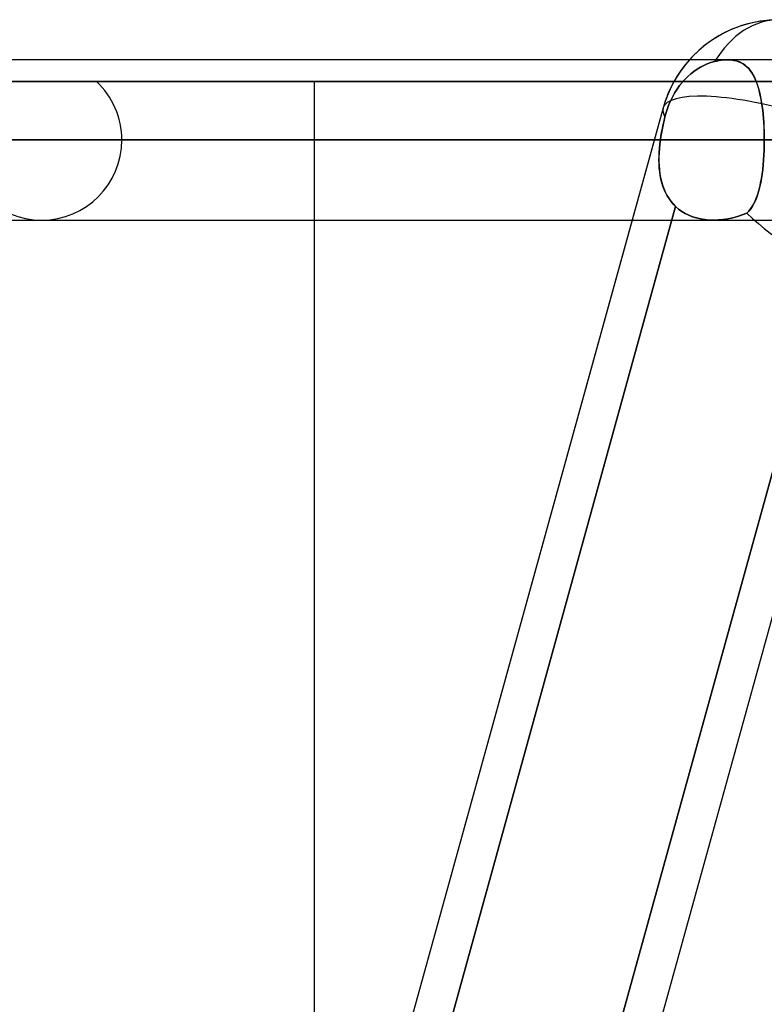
# Model space of a CAD drawing. Header units: millimetres. Extents: x -156 to 156, y -132 to 52.
# Tile 35 of 79: x -33.34 to -28.69, y -30.24 to -24.1. Entities that reach past the tile are written whole.
import ezdxf

# ---------------------------------------------------------------- set-up
doc = ezdxf.new("R2010")
doc.units = ezdxf.units.MM
doc.layers.add('MAIN-1', color=7, linetype='Continuous')

msp = doc.modelspace()

# ---------------------------------------------------------------- linework, layer by layer
at = {"layer": 'MAIN-1'}
for p, q in [((75.6323, -24.35), (-75.6323, -24.35)), ((75.6323, -24.35), (-75.6323, -24.35)), ((-28.9247, -24.35), (-38.2, -24.35)), ((-28.9247, -24.35), (-38.2, -24.35)), ((-29.0501, -24.3759), (-29.0277, -24.3677)), ((-29.0277, -24.3677), (-29.0501, -24.3759)), ((-29.0277, -24.3677), (-29.0045, -24.3609)), ((-29.0045, -24.3609), (-29.0277, -24.3677)), ((-29.0045, -24.3609), (-28.9905, -24.3576)), ((-28.9905, -24.3576), (-29.0045, -24.3609)), ((-28.9905, -24.3576), (-28.9767, -24.3548)), ((-28.9767, -24.3548), (-28.9905, -24.3576)), ((-28.9767, -24.3548), (-28.9631, -24.3527)), ((-28.9631, -24.3527), (-28.9767, -24.3548)), ((-28.9631, -24.3527), (-28.9499, -24.3512)), ((-28.9499, -24.3512), (-28.9631, -24.3527)), ((-28.9499, -24.3512), (-28.9372, -24.3503)), ((-28.9371, -24.3503), (-28.9499, -24.3512)), ((-28.9372, -24.3503), (-28.9247, -24.35)), ((-28.9247, -24.35), (-28.9371, -24.3503)), ((-28.9247, -24.35), (-28.9238, -24.35)), ((-28.906, -24.3507), (-28.9247, -24.35)), ((-28.9238, -24.35), (-28.9228, -24.35)), ((-28.9228, -24.35), (-28.9219, -24.35)), ((-28.9219, -24.35), (-28.9209, -24.35)), ((-28.9209, -24.35), (-28.92, -24.35)), ((-28.92, -24.35), (-28.919, -24.35)), ((-28.919, -24.35), (-28.9013, -24.3511)), ((-28.8883, -24.3529), (-28.906, -24.3507)), ((-28.9013, -24.3511), (-28.8843, -24.3536)), ((-28.8715, -24.3565), (-28.8883, -24.3529)), ((-28.8843, -24.3536), (-28.8683, -24.3574)), ((-28.8557, -24.3615), (-28.8715, -24.3565)), ((-28.8683, -24.3574), (-28.8532, -24.3624)), ((-28.841, -24.3678), (-28.8557, -24.3615)), ((-28.8532, -24.3624), (-28.8392, -24.3687)), ((-28.8273, -24.3754), (-28.841, -24.3678)), ((-28.8392, -24.3687), (-28.8261, -24.3762)), ((-28.8146, -24.3842), (-28.8273, -24.3754)), ((-29.1531, -24.4381), (-29.1331, -24.4224)), ((-29.1331, -24.4224), (-29.1531, -24.4381)), ((-29.1331, -24.4224), (-29.1125, -24.4083)), ((-29.1125, -24.4083), (-29.1331, -24.4224)), ((-29.1125, -24.4083), (-29.0919, -24.396)), ((-29.0919, -24.396), (-29.1125, -24.4083)), ((-29.0919, -24.396), (-29.0714, -24.3853)), ((-29.0714, -24.3853), (-29.0919, -24.396)), ((-29.0714, -24.3853), (-29.0501, -24.3759)), ((-29.0501, -24.3759), (-29.0714, -24.3853)), ((-28.8261, -24.3762), (-28.8139, -24.3847)), ((-28.8029, -24.3942), (-28.8146, -24.3842)), ((-28.8139, -24.3847), (-28.8026, -24.3944)), ((-28.792, -24.4053), (-28.8029, -24.3942)), ((-28.8026, -24.3944), (-28.7921, -24.4051)), ((-28.7921, -24.4051), (-28.7823, -24.4169)), ((-28.7819, -24.4174), (-28.792, -24.4053)), ((-28.7823, -24.4169), (-28.7731, -24.4298)), ((-28.7726, -24.4307), (-28.7819, -24.4174)), ((-28.7731, -24.4298), (-28.7646, -24.4438)), ((-28.764, -24.445), (-28.7726, -24.4307)), ((-36, -24.485), (-27.4271, -24.485)), ((-27.4271, -24.485), (-36, -24.485)), ((-33.5417, -24.485), (-25.6827, -24.485)), ((-25.6827, -24.485), (-33.5417, -24.485)), ((-32.8583, -24.485), (-25.1976, -24.485)), ((-25.1976, -24.485), (-32.8583, -24.485)), ((-24.2332, -24.485), (-31.5, -24.485)), ((-31.5, -25.35), (-31.5, -24.485)), ((-31.5, -24.485), (-24.2332, -24.485)), ((-29.2226, -24.5111), (-29.2071, -24.4918)), ((-29.2071, -24.4918), (-29.2226, -24.5111)), ((-29.2071, -24.4918), (-29.1904, -24.4732)), ((-29.1904, -24.4732), (-29.2071, -24.4918)), ((-29.1904, -24.4732), (-29.1723, -24.4552)), ((-29.1723, -24.4552), (-29.1904, -24.4732)), ((-29.1723, -24.4552), (-29.1531, -24.4381)), ((-29.1531, -24.4381), (-29.1723, -24.4552)), ((-28.7646, -24.4438), (-28.7567, -24.4589)), ((-28.756, -24.4603), (-28.764, -24.445)), ((-28.7567, -24.4589), (-28.7493, -24.475)), ((-28.7486, -24.4767), (-28.756, -24.4603)), ((-28.7493, -24.475), (-28.7424, -24.4922)), ((-28.7417, -24.494), (-28.7486, -24.4767)), ((-28.7424, -24.4922), (-28.7361, -24.5104)), ((-28.7355, -24.5124), (-28.7417, -24.494)), ((-29.2658, -24.5787), (-29.2523, -24.5548)), ((-29.2523, -24.5548), (-29.2658, -24.5787)), ((-29.2523, -24.5548), (-29.2378, -24.5322)), ((-29.2378, -24.5322), (-29.2523, -24.5548)), ((-29.2378, -24.5322), (-29.2226, -24.5111)), ((-29.2226, -24.5111), (-29.2378, -24.5322)), ((-28.7361, -24.5104), (-28.7303, -24.5296)), ((-28.7297, -24.5316), (-28.7355, -24.5124)), ((-28.7303, -24.5296), (-28.7249, -24.5498)), ((-28.7244, -24.5517), (-28.7297, -24.5316)), ((-28.7249, -24.5498), (-28.72, -24.5709)), ((-28.7196, -24.5728), (-28.7244, -24.5517)), ((-29.2891, -24.6285), (-29.2781, -24.6034)), ((-29.2781, -24.6034), (-29.2891, -24.6285)), ((-29.2781, -24.6034), (-29.2658, -24.5787)), ((-29.2658, -24.5787), (-29.2781, -24.6034)), ((-28.72, -24.5709), (-28.7156, -24.5928)), ((-28.7153, -24.5946), (-28.7196, -24.5728)), ((-28.7156, -24.5928), (-28.7116, -24.6157)), ((-28.7113, -24.6174), (-28.7153, -24.5946)), ((-28.7116, -24.6157), (-28.7081, -24.6393)), ((-28.7078, -24.6409), (-28.7113, -24.6174)), ((-29.3254, -24.6503), (-39.8356, -62.7012)), ((-29.3254, -24.6503), (-29.5187, -25.35)), ((-29.3141, -24.7052), (-29.3068, -24.6786)), ((-29.3068, -24.6786), (-29.3141, -24.7052)), ((-29.3068, -24.6786), (-29.2986, -24.6534)), ((-29.2986, -24.6534), (-29.3068, -24.6786)), ((-29.2986, -24.6534), (-29.2891, -24.6285)), ((-29.2891, -24.6285), (-29.2986, -24.6534)), ((-28.7081, -24.6393), (-28.7049, -24.6638)), ((-28.7048, -24.6652), (-28.7078, -24.6409)), ((-28.7049, -24.6638), (-28.7022, -24.689)), ((-28.7021, -24.6902), (-28.7048, -24.6652)), ((-29.3252, -24.7529), (-29.3198, -24.7289)), ((-29.3191, -24.7256), (-29.3238, -24.7462)), ((-29.3198, -24.7289), (-29.3141, -24.7052)), ((-29.3141, -24.7052), (-29.3191, -24.7256)), ((-28.7022, -24.689), (-28.6999, -24.7148)), ((-28.6998, -24.7159), (-28.7021, -24.6902)), ((-28.6999, -24.7148), (-28.698, -24.7411)), ((-28.698, -24.7421), (-28.6998, -24.7159)), ((-28.698, -24.7411), (-28.6966, -24.7678)), ((-28.6965, -24.7686), (-28.698, -24.7421)), ((-29.3389, -24.8257), (-29.3348, -24.8014)), ((-29.3323, -24.7877), (-29.336, -24.8085)), ((-29.3348, -24.8014), (-29.3302, -24.7771)), ((-29.3282, -24.7669), (-29.3323, -24.7877)), ((-29.3302, -24.7771), (-29.3252, -24.7529)), ((-29.3238, -24.7462), (-29.3282, -24.7669)), ((-28.6966, -24.7678), (-28.6955, -24.7949)), ((-28.6955, -24.7955), (-28.6965, -24.7686)), ((-28.6955, -24.7949), (-28.6949, -24.8223)), ((-28.6949, -24.8226), (-28.6955, -24.7955)), ((-76.1016, -24.85), (76.1016, -24.85)), ((76.1016, -24.85), (-76.1016, -24.85)), ((75.4408, -24.85), (-75.4408, -24.85)), ((-75.4408, -24.85), (-27.6975, -24.85)), ((-38.7, -24.85), (-29.3425, -24.85)), ((-29.3425, -24.85), (-38.7, -24.85)), ((-28.6947, -24.85), (-37.7, -24.85)), ((-37.7, -24.85), (-28.6947, -24.85)), ((-33.7, -24.85), (-25.8562, -24.85)), ((-25.8562, -24.85), (-33.7, -24.85)), ((-25.1462, -24.85), (-32.7, -24.85)), ((-32.7, -24.85), (-25.1462, -24.85)), ((-29.3425, -24.85), (-29.3459, -24.8772)), ((-29.3457, -24.8758), (-29.3425, -24.85)), ((-29.3425, -24.85), (-29.3389, -24.8257)), ((-29.3394, -24.8292), (-29.3425, -24.85)), ((-29.336, -24.8085), (-29.3394, -24.8292)), ((-28.695, -24.8821), (-28.6947, -24.85)), ((-28.6947, -24.85), (-28.695, -24.8817)), ((-28.6949, -24.8223), (-28.6947, -24.85)), ((-28.6947, -24.85), (-28.6949, -24.8226)), ((-25.8562, -24.85), (-28.6947, -24.85)), ((-29.3512, -24.9519), (-29.3501, -24.9268)), ((-29.3485, -24.9042), (-29.3503, -24.931)), ((-29.3501, -24.9268), (-29.3483, -24.9014)), ((-29.3459, -24.8772), (-29.3485, -24.9042)), ((-29.3483, -24.9014), (-29.3457, -24.8758)), ((-28.6958, -24.9131), (-28.6972, -24.9441)), ((-28.6972, -24.9451), (-28.6958, -24.9138)), ((-28.695, -24.8817), (-28.6958, -24.9131)), ((-28.6958, -24.9138), (-28.695, -24.8821)), ((-29.3514, -24.9767), (-29.3512, -24.9519)), ((-29.3513, -24.9574), (-29.3514, -24.9835)), ((-29.3509, -25.0011), (-29.3514, -24.9767)), ((-29.3514, -24.9835), (-29.3504, -25.0092)), ((-29.3503, -24.931), (-29.3513, -24.9574)), ((-28.7017, -25.006), (-28.6992, -24.9758)), ((-28.6991, -24.9747), (-28.7016, -25.0046)), ((-28.6992, -24.9758), (-28.6972, -24.9451)), ((-28.6972, -24.9441), (-28.6991, -24.9747)), ((-29.3493, -25.0252), (-29.3509, -25.0011)), ((-29.3504, -25.0092), (-29.3485, -25.0345)), ((-29.3469, -25.0488), (-29.3493, -25.0252)), ((-29.3485, -25.0345), (-29.3455, -25.0592)), ((-29.3434, -25.0719), (-29.3469, -25.0488)), ((-28.7085, -25.0637), (-28.7048, -25.0353)), ((-28.7046, -25.0338), (-28.7082, -25.0619)), ((-28.7048, -25.0353), (-28.7017, -25.006)), ((-28.7016, -25.0046), (-28.7046, -25.0338)), ((-29.3455, -25.0592), (-29.3413, -25.0834)), ((-29.339, -25.0945), (-29.3434, -25.0719)), ((-29.3413, -25.0834), (-29.336, -25.1069)), ((-29.3334, -25.1166), (-29.339, -25.0945)), ((-29.336, -25.1069), (-29.3295, -25.1297)), ((-28.7175, -25.1171), (-28.7127, -25.091)), ((-28.7124, -25.089), (-28.7171, -25.115)), ((-28.7127, -25.091), (-28.7085, -25.0637)), ((-28.7082, -25.0619), (-28.7124, -25.089)), ((-29.3268, -25.138), (-29.3334, -25.1166)), ((-29.3295, -25.1297), (-29.3217, -25.1518)), ((-29.319, -25.1587), (-29.3268, -25.138)), ((-29.3217, -25.1518), (-29.3126, -25.1731)), ((-29.31, -25.1786), (-29.319, -25.1587)), ((-29.3126, -25.1731), (-29.3023, -25.1935)), ((-28.7357, -25.1883), (-28.729, -25.1658)), ((-28.7283, -25.1635), (-28.7349, -25.186)), ((-28.729, -25.1658), (-28.7229, -25.142)), ((-28.7224, -25.1398), (-28.7283, -25.1635)), ((-28.7229, -25.142), (-28.7175, -25.1171)), ((-28.7171, -25.115), (-28.7224, -25.1398)), ((-29.2999, -25.1977), (-29.31, -25.1786)), ((-29.3023, -25.1935), (-29.2905, -25.213)), ((-29.2885, -25.2159), (-29.2999, -25.1977)), ((-29.2905, -25.213), (-29.2774, -25.2314)), ((-29.276, -25.2332), (-29.2885, -25.2159)), ((-29.2774, -25.2314), (-29.263, -25.2487)), ((-29.2623, -25.2495), (-29.276, -25.2332)), ((-28.7598, -25.2474), (-28.7511, -25.2291)), ((-28.7502, -25.2272), (-28.759, -25.2458)), ((-28.7511, -25.2291), (-28.743, -25.2094)), ((-28.7422, -25.2072), (-28.7502, -25.2272)), ((-28.743, -25.2094), (-28.7357, -25.1883)), ((-28.7349, -25.186), (-28.7422, -25.2072)), ((-29.2474, -25.2648), (-32.5324, -37.1578)), ((-32.5324, -37.1578), (-29.2474, -25.2648)), ((-29.263, -25.2487), (-29.2474, -25.2648)), ((-29.2474, -25.2648), (-29.2623, -25.2495)), ((-29.2474, -25.2648), (-29.229, -25.2808)), ((-29.2289, -25.2809), (-29.2474, -25.2648)), ((-29.229, -25.2808), (-29.2092, -25.2952)), ((-29.209, -25.2954), (-29.2289, -25.2809)), ((-29.2092, -25.2952), (-29.188, -25.3081)), ((-29.1879, -25.3082), (-29.209, -25.2954)), ((-28.7906, -25.2932), (-28.8032, -25.3061)), ((-28.8032, -25.3061), (-28.791, -25.2936)), ((-28.791, -25.2936), (-28.7798, -25.2797)), ((-28.7791, -25.2788), (-28.7906, -25.2932)), ((-28.7798, -25.2797), (-28.7694, -25.2643)), ((-28.7686, -25.263), (-28.7791, -25.2788)), ((-28.7694, -25.2643), (-28.7598, -25.2474)), ((-28.759, -25.2458), (-28.7686, -25.263)), ((-75.6323, -25.35), (75.6323, -25.35)), ((-75.6323, -25.35), (75.6323, -25.35)), ((-38.2, -25.35), (-29.012, -25.35)), ((-38.2, -25.35), (-29.012, -25.35)), ((-33.2, -25.35), (-25.378, -25.35)), ((-33.2, -25.35), (-25.378, -25.35)), ((-29.5187, -25.35), (-32.778, -37.15)), ((-31.5, -32.5232), (-31.5, -25.35)), ((-31.4767, -37.176), (-28.1978, -25.3051)), ((-28.2102, -25.35), (-31.4696, -37.15)), ((-29.188, -25.3081), (-29.1654, -25.3194)), ((-29.1655, -25.3193), (-29.1879, -25.3082)), ((-29.1419, -25.3288), (-29.1655, -25.3193)), ((-29.1654, -25.3194), (-29.1418, -25.3288)), ((-29.1172, -25.3365), (-29.1419, -25.3288)), ((-29.1418, -25.3288), (-29.1172, -25.3365)), ((-29.1172, -25.3365), (-29.0918, -25.3425)), ((-29.0916, -25.3425), (-29.1172, -25.3365)), ((-29.0918, -25.3425), (-29.0655, -25.3467)), ((-29.0653, -25.3467), (-29.0916, -25.3425)), ((-29.0655, -25.3467), (-29.0385, -25.3492)), ((-29.0384, -25.3492), (-29.0653, -25.3467)), ((-29.0385, -25.3492), (-29.011, -25.35)), ((-29.011, -25.35), (-29.0384, -25.3492)), ((-29.011, -25.35), (-28.9813, -25.349)), ((-28.9811, -25.349), (-29.011, -25.35)), ((-28.9813, -25.349), (-28.9513, -25.3461)), ((-28.9509, -25.3461), (-28.9811, -25.349)), ((-28.9513, -25.3461), (-28.9213, -25.3415)), ((-28.9206, -25.3413), (-28.9509, -25.3461)), ((-28.9213, -25.3415), (-28.8912, -25.3351)), ((-28.8906, -25.3349), (-28.9206, -25.3413)), ((-28.8912, -25.3351), (-28.8614, -25.327)), ((-28.8609, -25.3268), (-28.8906, -25.3349)), ((-28.8614, -25.327), (-28.832, -25.3173)), ((-28.8318, -25.3172), (-28.8609, -25.3268)), ((-28.832, -25.3173), (-28.8032, -25.3061)), ((-28.8032, -25.3061), (-28.8318, -25.3172)), ((-27.976, -25.3988), (-38.4861, -63.4497)), ((-27.976, -25.3988), (-31.2218, -37.15))]:
    msp.add_line(p, q, dxfattribs=at)
for centre, radius, start, end in [((-28.6025, -24.85), 0.75, 89.99992, 164.55938), ((-28.6025, -24.85), 0.75, 89.99992, 138.19009), ((-28.6025, -24.85), 0.75, 138.19009, 164.55938), ((-33.2, -24.85), 0.5, 0, 46.88634), ((-33.2, -24.85), 0.5, 180.00002, 0)]:
    msp.add_arc(centre, radius, start, end, dxfattribs=at)
for major_axis, ratio, start_param, end_param in [((0, 0.75), 0.707107, 0, 0.860405), ((0, 0.75), 0.707107, 0, 0.860405), ((0.7229, -0.1997), 0.257281, 1.492196, 3.141593), ((0.7229, -0.1997), 0.257281, 1.492196, 3.141593), ((0.7229, -0.1997), 0.257281, -3.138428, -2.880194), ((0.7229, -0.1997), 0.257281, -3.138428, -2.880194), ((0.7229, -0.1997), 0.257281, -3.141593, -3.138428), ((0.7229, -0.1997), 0.257281, -3.141593, -3.138428), ((-0.5313, 0.6979), 0.517035, 1.849578, 2.766437), ((-0.5313, 0.6979), 0.517035, 1.849578, 2.766437)]:
    msp.add_ellipse((-28.6025, -24.85), major_axis=major_axis, ratio=ratio, start_param=start_param, end_param=end_param, dxfattribs=at)

doc.saveas('drawing.dxf')
